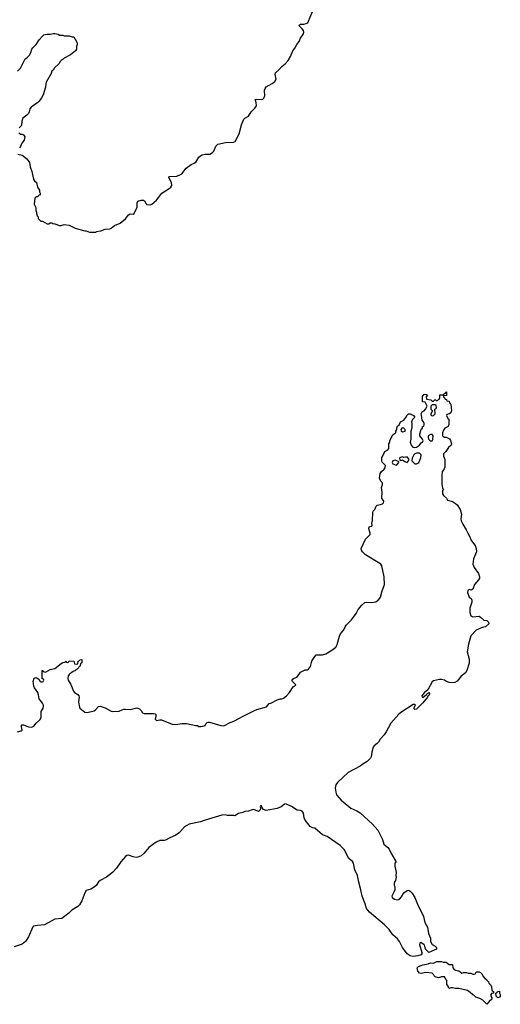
# Model space of a CAD drawing. Header units: inches. Extents: x 1861287 to 2052918, y 204622 to 437896.
# Tile 32 of 215: x 1982679 to 1988822, y 239686 to 252269. Entities that reach past the tile are written whole.
import ezdxf

# ---------------------------------------------------------------- set-up
doc = ezdxf.new("R2010")
doc.units = ezdxf.units.IN
doc.header["$MEASUREMENT"] = 0
for name, color, linetype in [('B9283', 7, 'Continuous'), ('B9284', 7, 'Continuous'), ('B9285', 7, 'Continuous')]:
    doc.layers.add(name, color=color, linetype=linetype)

msp = doc.modelspace()

# ---------------------------------------------------------------- linework, layer by layer
at = {"layer": 'B9283', "color": 5, "elevation": 80}
msp.add_lwpolyline([(1988647, 240000), (1988670, 239972), (1988676, 239956), (1988702, 239930), (1988711, 239910), (1988713, 239873), (1988718, 239858), (1988734, 239850), (1988733, 239827), (1988710, 239826), (1988702, 239810), (1988702, 239790), (1988714, 239770), (1988714, 239750), (1988680, 239720), (1988650, 239686), (1988599, 239739), (1988560, 239760), (1988510, 239779), (1988484, 239804), (1988470, 239809), (1988438, 239838), (1988401, 239861), (1988290, 239889), (1988249, 239889), (1988210, 239898), (1988190, 239898), (1988166, 239890), (1988156, 239916), (1988140, 239940), (1988138, 239990), (1988132, 240000)], dxfattribs=at)
msp.add_lwpolyline([(1988790, 239768), (1988768, 239788), (1988766, 239830), (1988782, 239838), (1988786, 239850), (1988810, 239852), (1988812, 239830), (1988822, 239810), (1988822, 239790), (1988810, 239778)], close=True, dxfattribs=at)
at = {"layer": 'B9284', "color": 5}
for points, elevation in [([(1982884, 250000), (1982872, 249988), (1982866, 249910), (1982885, 249870), (1982885, 249830), (1982893, 249807), (1982893, 249793), (1982904, 249764), (1982914, 249750), (1982914, 249730), (1982950, 249694), (1982970, 249694), (1983030, 249662), (1983050, 249662), (1983070, 249672), (1983090, 249672), (1983104, 249664), (1983130, 249662), (1983190, 249638), (1983210, 249638), (1983250, 249651), (1983310, 249645), (1983390, 249605), (1983510, 249572), (1983530, 249572), (1983570, 249554), (1983650, 249552), (1983660, 249560), (1983718, 249570), (1983770, 249591), (1983830, 249598), (1983850, 249606), (1983890, 249637), (1983963, 249670), (1984030, 249723), (1984070, 249774), (1984090, 249787), (1984130, 249783), (1984142, 249790), (1984158, 249830), (1984182, 249870), (1984183, 249930), (1984190, 249950), (1984230, 249962), (1984261, 249961), (1984275, 249955), (1984296, 249916), (1984306, 249906), (1984350, 249904), (1984370, 249911), (1984430, 249961), (1984459, 250000)], 120), ([(1982650, 243167), (1982699, 243181), (1982709, 243190), (1982702, 243230), (1982704, 243256), (1982730, 243259), (1982790, 243230), (1982834, 243226), (1982859, 243241), (1982890, 243277), (1982938, 243322), (1982952, 243350), (1982956, 243430), (1982978, 243470), (1982984, 243490), (1982982, 243510), (1982973, 243533), (1982929, 243590), (1982921, 243641), (1982912, 243670), (1982870, 243729), (1982862, 243750), (1982854, 243786), (1982853, 243810), (1982866, 243854), (1982890, 243861), (1982922, 243842), (1982942, 243810), (1982950, 243805), (1982970, 243805), (1982978, 243810), (1982986, 243830), (1982982, 243842), (1982968, 243850), (1982967, 243953), (1982974, 243950), (1982978, 243938), (1983010, 243932), (1983070, 243965), (1983130, 243978), (1983210, 244042), (1983230, 244054), (1983262, 244058), (1983270, 244074), (1983278, 244058), (1983290, 244054), (1983302, 244058), (1983310, 244074), (1983372, 244072), (1983378, 244038), (1983410, 244034), (1983422, 244038), (1983426, 244070), (1983442, 244078), (1983446, 244090), (1983470, 244094), (1983474, 244090), (1983472, 244050), (1983458, 244042), (1983454, 244010), (1983412, 243970), (1983398, 243962), (1983391, 243950), (1983361, 243939), (1983315, 243905), (1983298, 243882), (1983295, 243850), (1983301, 243830), (1983335, 243775), (1983366, 243686), (1983381, 243670), (1983424, 243644), (1983437, 243630), (1983439, 243610), (1983431, 243551), (1983439, 243499), (1983448, 243470), (1983510, 243421), (1983543, 243417), (1983630, 243438), (1983648, 243450), (1983688, 243490), (1983710, 243498), (1983770, 243476), (1983850, 243431), (1983870, 243427), (1983950, 243431), (1983990, 243451), (1984010, 243456), (1984030, 243459), (1984090, 243455), (1984175, 243475), (1984210, 243462), (1984230, 243442), (1984250, 243411), (1984270, 243401), (1984390, 243403), (1984410, 243398), (1984418, 243390), (1984421, 243370), (1984411, 243330), (1984430, 243311), (1984470, 243323), (1984490, 243323), (1984630, 243265), (1984677, 243263), (1984750, 243276), (1984810, 243274), (1984929, 243251), (1984950, 243251), (1984970, 243238), (1984995, 243235), (1985037, 243243), (1985049, 243251), (1985057, 243270), (1985074, 243286), (1985090, 243293), (1985107, 243293), (1985250, 243247), (1985290, 243246), (1985370, 243286), (1985417, 243303), (1985490, 243341), (1985519, 243361), (1985680, 243441), (1985710, 243454), (1985832, 243488), (1985870, 243531), (1985890, 243536), (1985970, 243576), (1986010, 243591), (1986030, 243591), (1986050, 243598), (1986090, 243626), (1986129, 243670), (1986175, 243745), (1986190, 243752), (1986208, 243770), (1986168, 243810), (1986158, 243830), (1986162, 243838), (1986178, 243850), (1986210, 243861), (1986230, 243876), (1986270, 243931), (1986330, 243961), (1986358, 243962), (1986372, 243968), (1986396, 244004), (1986415, 244070), (1986427, 244093), (1986450, 244131), (1986469, 244150), (1986490, 244154), (1986550, 244152), (1986590, 244163), (1986670, 244210), (1986718, 244250), (1986737, 244283), (1986767, 244390), (1986780, 244420), (1986823, 244470), (1986838, 244510), (1986851, 244530), (1986919, 244601), (1986979, 244681), (1987007, 244733), (1987053, 244787), (1987090, 244819), (1987110, 244825), (1987170, 244822), (1987233, 244830), (1987270, 244858), (1987291, 244889), (1987310, 244970), (1987335, 245025), (1987340, 245050), (1987338, 245150), (1987308, 245288), (1987296, 245310), (1987281, 245321), (1987097, 245430), (1987061, 245470), (1987049, 245490), (1987045, 245510), (1987098, 245630), (1987159, 245690), (1987159, 245710), (1987149, 245731), (1987142, 245770), (1987150, 245792), (1987182, 245798), (1987186, 245810), (1987178, 245830), (1987189, 245870), (1987193, 245970), (1987199, 245990), (1987218, 246010), (1987234, 246050), (1987250, 246063), (1987292, 246072), (1987317, 246083), (1987330, 246094), (1987333, 246110), (1987330, 246126), (1987309, 246150), (1987314, 246230), (1987305, 246290), (1987315, 246330), (1987315, 246350), (1987295, 246370), (1987279, 246410), (1987288, 246470), (1987303, 246497), (1987337, 246523), (1987350, 246542), (1987354, 246570), (1987314, 246614), (1987309, 246630), (1987309, 246670), (1987348, 246750), (1987386, 246770), (1987398, 246790), (1987398, 246850), (1987408, 246870), (1987408, 246892), (1987450, 246962), (1987470, 246982), (1987486, 246990), (1987488, 247010), (1987498, 247030), (1987498, 247050), (1987510, 247074), (1987528, 247092), (1987548, 247130), (1987588, 247152), (1987616, 247184), (1987630, 247214), (1987650, 247232), (1987672, 247232), (1987714, 247210), (1987731, 247191), (1987700, 247160), (1987685, 247130), (1987691, 247110), (1987691, 247051), (1987678, 247010), (1987678, 246910), (1987671, 246870), (1987682, 246830), (1987706, 246806), (1987730, 246801), (1987753, 246807), (1987789, 246831), (1987810, 246862), (1987829, 246871), (1987838, 246890), (1987829, 246910), (1987794, 246950), (1987794, 246970), (1987810, 247034), (1987826, 247050), (1987828, 247070), (1987846, 247074), (1987848, 247092), (1987849, 247110), (1987842, 247130), (1987825, 247150), (1987815, 247215), (1987809, 247231), (1987823, 247257), (1987850, 247272), (1987868, 247290), (1987888, 247330), (1987862, 247382), (1987830, 247386), (1987826, 247390), (1987827, 247453), (1987850, 247482), (1987880, 247480), (1987892, 247470), (1987874, 247450), (1987878, 247418), (1987932, 247412), (1987950, 247394), (1987970, 247394), (1987990, 247414), (1988004, 247404), (1988018, 247402), (1988030, 247414), (1988042, 247418), (1988047, 247433), (1988050, 247474), (1988090, 247474), (1988102, 247478), (1988106, 247490), (1988122, 247498), (1988126, 247510), (1988133, 247513), (1988133, 247467), (1988098, 247462), (1988094, 247450), (1988113, 247433), (1988118, 247418), (1988133, 247413), (1988138, 247398), (1988170, 247394), (1988173, 247373), (1988190, 247354), (1988198, 247270), (1988190, 247246), (1988174, 247230), (1988138, 247222), (1988134, 247210), (1988150, 247174), (1988162, 247162), (1988165, 247150), (1988164, 247096), (1988154, 247070), (1988112, 247048), (1988097, 247023), (1988082, 246990), (1988082, 246950), (1988110, 246932), (1988132, 246932), (1988171, 246911), (1988185, 246890), (1988198, 246850), (1988196, 246830), (1988159, 246801), (1988126, 246750), (1988098, 246722), (1988094, 246710), (1988097, 246690), (1988115, 246650), (1988111, 246549), (1988105, 246530), (1988078, 246490), (1988074, 246446), (1988075, 246335), (1988084, 246284), (1988094, 246270), (1988082, 246250), (1988085, 246210), (1988098, 246190), (1988134, 246154), (1988148, 246128), (1988210, 246111), (1988250, 246086), (1988270, 246067), (1988310, 246011), (1988328, 245950), (1988318, 245890), (1988323, 245863), (1988342, 245822), (1988387, 245750), (1988405, 245705), (1988436, 245650), (1988441, 245630), (1988465, 245590), (1988501, 245550), (1988515, 245510), (1988519, 245470), (1988481, 245379), (1988470, 245310), (1988487, 245267), (1988543, 245190), (1988557, 245150), (1988554, 245130), (1988543, 245110), (1988491, 245050), (1988471, 244990), (1988450, 244978), (1988430, 244986), (1988410, 244978), (1988405, 244970), (1988402, 244950), (1988426, 244890), (1988450, 244871), (1988457, 244850), (1988456, 244824), (1988431, 244750), (1988432, 244692), (1988445, 244650), (1988470, 244638), (1988550, 244645), (1988570, 244632), (1988610, 244594), (1988650, 244592), (1988672, 244570), (1988674, 244550), (1988634, 244510), (1988590, 244501), (1988513, 244467), (1988447, 244393), (1988415, 244290), (1988399, 244190), (1988425, 244095), (1988426, 244046), (1988396, 243950), (1988379, 243921), (1988320, 243880), (1988270, 243815), (1988242, 243798), (1988210, 243794), (1988170, 243800), (1988135, 243810), (1988107, 243827), (1988070, 243838), (1988043, 243837), (1987970, 243821), (1987950, 243805), (1987896, 243704), (1987850, 243666), (1987820, 243630), (1987825, 243610), (1987830, 243607), (1987877, 243643), (1987885, 243655), (1987909, 243671), (1987917, 243657), (1987919, 243650), (1987910, 243633), (1987897, 243623), (1987891, 243610), (1987830, 243537), (1987750, 243457), (1987730, 243453), (1987723, 243463), (1987718, 243470), (1987736, 243510), (1987730, 243519), (1987710, 243516), (1987550, 243416), (1987525, 243395), (1987423, 243277), (1987365, 243170), (1987337, 243130), (1987286, 243074), (1987265, 243035), (1987250, 243017), (1987210, 242989), (1987199, 242970), (1987179, 242910), (1987171, 242850), (1987161, 242830), (1987119, 242790), (1987052, 242748), (1987030, 242730), (1986878, 242650), (1986741, 242519), (1986719, 242490), (1986711, 242450), (1986719, 242399), (1986730, 242365), (1986790, 242296), (1986910, 242194), (1986990, 242157), (1987031, 242131), (1987190, 241988), (1987256, 241910), (1987317, 241790), (1987334, 241734), (1987386, 241690), (1987403, 241670), (1987422, 241622), (1987481, 241521), (1987492, 241510), (1987474, 241490), (1987473, 241467), (1987472, 241450), (1987491, 241370), (1987486, 241330), (1987491, 241310), (1987483, 241270), (1987471, 241250), (1987467, 241230), (1987467, 241210), (1987474, 241190), (1987473, 241150), (1987463, 241117), (1987436, 241070), (1987438, 241050), (1987468, 241028), (1987510, 241021), (1987534, 241030), (1987561, 241059), (1987589, 241110), (1987630, 241139), (1987650, 241143), (1987670, 241131), (1987691, 241110), (1987730, 241051), (1987764, 240964), (1987840, 240810), (1987858, 240730), (1987890, 240670), (1987905, 240590), (1987931, 240530), (1987931, 240490), (1987952, 240450), (1987991, 240430), (1988005, 240410), (1988005, 240390), (1987910, 240349), (1987868, 240390), (1987859, 240430), (1987850, 240448), (1987806, 240474), (1987792, 240468), (1987791, 240450), (1987821, 240350), (1987819, 240330), (1987810, 240317), (1987770, 240304), (1987710, 240297), (1987670, 240304), (1987630, 240332), (1987570, 240413), (1987534, 240490), (1987510, 240524), (1987450, 240575), (1987402, 240642), (1987341, 240701), (1987150, 240862), (1987110, 240910), (1987095, 240970), (1987056, 241070), (1987041, 241150), (1987012, 241248), (1986998, 241330), (1986964, 241404), (1986944, 241490), (1986932, 241512), (1986888, 241550), (1986826, 241666), (1986774, 241714), (1986610, 241829), (1986550, 241853), (1986450, 241938), (1986420, 241940), (1986390, 241958), (1986330, 242039), (1986317, 242070), (1986307, 242130), (1986290, 242153), (1986270, 242161), (1986226, 242166), (1986155, 242215), (1986090, 242244), (1986070, 242246), (1986059, 242241), (1986021, 242210), (1985972, 242188), (1985830, 242164), (1985797, 242177), (1985778, 242198), (1985770, 242222), (1985758, 242222), (1985752, 242208), (1985755, 242195), (1985751, 242170), (1985730, 242152), (1985670, 242176), (1985650, 242173), (1985604, 242156), (1985558, 242150), (1985530, 242138), (1985475, 242125), (1985430, 242095), (1985410, 242099), (1985337, 242097), (1985306, 242106), (1985265, 242105), (1985050, 242040), (1984990, 242016), (1984845, 241990), (1984786, 241954), (1984720, 241880), (1984674, 241846), (1984588, 241810), (1984550, 241787), (1984530, 241781), (1984470, 241778), (1984424, 241756), (1984330, 241690), (1984270, 241616), (1984230, 241582), (1984190, 241566), (1984170, 241563), (1984130, 241570), (1984070, 241591), (1984050, 241588), (1984030, 241574), (1983970, 241508), (1983915, 241425), (1983865, 241370), (1983790, 241311), (1983707, 241270), (1983685, 241250), (1983655, 241205), (1983630, 241183), (1983590, 241159), (1983530, 241141), (1983510, 241109), (1983475, 241010), (1983443, 240957), (1983422, 240938), (1983345, 240890), (1983308, 240850), (1983216, 240784), (1983130, 240773), (1982998, 240702), (1982905, 240695), (1982856, 240684), (1982846, 240674), (1982794, 240550), (1982753, 240487), (1982710, 240456), (1982610, 240419)], 80), ([(1988132, 240000), (1988110, 240038), (1988070, 240035), (1988030, 240024), (1987990, 240035), (1987975, 240050), (1987969, 240069), (1987950, 240082), (1987870, 240094), (1987810, 240079), (1987790, 240084), (1987770, 240108), (1987759, 240150), (1987775, 240170), (1987810, 240181), (1987830, 240192), (1987898, 240202), (1987930, 240214), (1987970, 240213), (1988010, 240232), (1988070, 240231), (1988090, 240225), (1988130, 240225), (1988170, 240194), (1988210, 240194), (1988214, 240150), (1988232, 240132), (1988250, 240122), (1988290, 240112), (1988330, 240085), (1988350, 240091), (1988390, 240091), (1988410, 240085), (1988444, 240084), (1988470, 240072), (1988490, 240072), (1988506, 240074), (1988508, 240092), (1988520, 240100), (1988550, 240102), (1988570, 240092), (1988591, 240070), (1988603, 240043), (1988630, 240012), (1988644, 240004), (1988647, 240000)], 80)]:
    msp.add_lwpolyline(points, dxfattribs=dict(at, elevation=elevation))
at = {"layer": 'B9284', "color": 5, "elevation": 80}
for points in [[(1987990, 247346), (1987950, 247346), (1987934, 247330), (1987934, 247290), (1987954, 247270), (1987932, 247230), (1987933, 247213), (1987950, 247205), (1987970, 247212), (1987988, 247230), (1987986, 247290), (1988002, 247298), (1988006, 247310), (1988002, 247342)], [(1987566, 247054), (1987552, 247030), (1987553, 247013), (1987570, 247002), (1987590, 247005), (1987606, 247010), (1987608, 247030), (1987590, 247048)], [(1987930, 246969), (1987902, 246950), (1987898, 246930), (1987906, 246906), (1987926, 246886), (1987950, 246885), (1987958, 246902), (1987962, 246950), (1987950, 246968)], [(1987478, 246638), (1987447, 246633), (1987441, 246610), (1987450, 246592), (1987490, 246576), (1987499, 246581), (1987526, 246610), (1987522, 246622)], [(1987570, 246682), (1987534, 246670), (1987538, 246638), (1987550, 246634), (1987570, 246642), (1987602, 246622), (1987630, 246611), (1987649, 246630), (1987658, 246650), (1987636, 246676), (1987610, 246679), (1987590, 246675)], [(1987750, 246729), (1987730, 246722), (1987718, 246710), (1987695, 246665), (1987691, 246630), (1987730, 246595), (1987750, 246591), (1987770, 246601), (1987779, 246610), (1987805, 246670), (1987809, 246709), (1987790, 246729)]]:
    msp.add_lwpolyline(points, close=True, dxfattribs=at)
at = {"layer": 'B9285', "color": 5, "elevation": 120}
for points in [[(1984459, 250000), (1984496, 250050), (1984589, 250110), (1984613, 250130), (1984626, 250150), (1984619, 250190), (1984587, 250250), (1984594, 250266), (1984689, 250271), (1984735, 250290), (1984750, 250301), (1984809, 250370), (1984870, 250418), (1984910, 250436), (1984929, 250450), (1984967, 250513), (1984990, 250531), (1985010, 250543), (1985050, 250551), (1985110, 250551), (1985144, 250570), (1985159, 250590), (1985187, 250653), (1985210, 250679), (1985310, 250699), (1985410, 250702), (1985433, 250710), (1985483, 250810), (1985514, 250926), (1985544, 250996), (1985555, 251010), (1985603, 251037), (1985639, 251090), (1985684, 251136), (1985705, 251170), (1985703, 251210), (1985690, 251250), (1985710, 251254), (1985770, 251247), (1985788, 251252), (1985797, 251263), (1985812, 251292), (1985809, 251370), (1985816, 251390), (1985830, 251411), (1985908, 251452), (1985940, 251480), (1985956, 251510), (1985944, 251570), (1985950, 251590), (1985992, 251628), (1986030, 251672), (1986074, 251706), (1986111, 251749), (1986140, 251800), (1986170, 251870), (1986197, 251903), (1986220, 251950), (1986251, 251989), (1986267, 252033), (1986305, 252090), (1986310, 252110), (1986305, 252130), (1986291, 252150), (1986253, 252190), (1986257, 252203), (1986268, 252210), (1986310, 252210), (1986341, 252219), (1986361, 252230), (1986372, 252248), (1986435, 252405)], [(1982650, 251612), (1982688, 251650), (1982748, 251770), (1982770, 251782), (1982803, 251817), (1982822, 251850), (1982835, 251890), (1982849, 251910), (1982890, 251952), (1982929, 252011), (1982966, 252054), (1982990, 252076), (1983010, 252081), (1983030, 252085), (1983070, 252082), (1983110, 252092), (1983130, 252092), (1983170, 252082), (1983190, 252072), (1983230, 252072), (1983250, 252062), (1983310, 252062), (1983350, 252051), (1983371, 252051), (1983405, 251990), (1983412, 251970), (1983412, 251950), (1983405, 251930), (1983405, 251890), (1983392, 251870), (1983330, 251818), (1983250, 251778), (1983237, 251763), (1983210, 251748), (1983192, 251730), (1983182, 251710), (1983122, 251650), (1983111, 251629), (1983092, 251610), (1983080, 251580), (1983018, 251470), (1983012, 251448), (1983010, 251406), (1982978, 251310), (1982958, 251270), (1982930, 251229), (1982911, 251209), (1982828, 251152), (1982811, 251130), (1982802, 251090), (1982791, 251069), (1982771, 251049), (1982718, 251010), (1982705, 250970), (1982702, 250918), (1982672, 250888)], [(1982670, 250822), (1982690, 250806), (1982710, 250806), (1982730, 250798), (1982746, 250770), (1982736, 250730), (1982706, 250690), (1982691, 250649), (1982678, 250630)], [(1982654, 250550), (1982710, 250539), (1982725, 250530), (1982772, 250490), (1982795, 250455), (1982803, 250443), (1982815, 250390), (1982836, 250330), (1982857, 250230), (1982870, 250211), (1982894, 250190), (1982907, 250127), (1982931, 250090), (1982932, 250070), (1982942, 250050), (1982940, 250040), (1982933, 250027), (1982918, 250022), (1982910, 250006), (1982890, 250006), (1982884, 250000)]]:
    msp.add_lwpolyline(points, dxfattribs=at)

doc.saveas('drawing.dxf')
